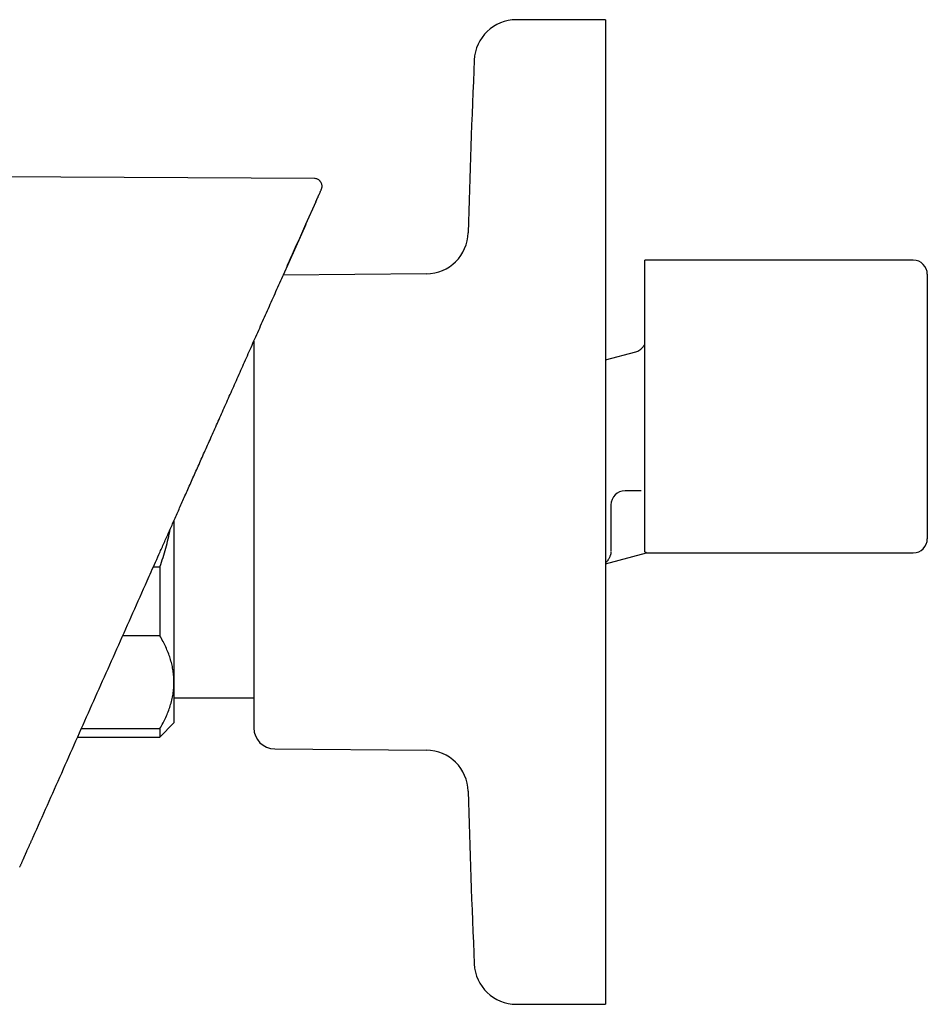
# Model space of a CAD drawing. Header units: millimetres. Extents: x 8 to 937, y 12 to 1913.
# Tile 13 of 25: x 183 to 247, y 1026 to 1096. Entities that reach past the tile are written whole.
import ezdxf

# ---------------------------------------------------------------- set-up
doc = ezdxf.new("R2010")
doc.units = ezdxf.units.MM

msp = doc.modelspace()

# ---------------------------------------------------------------- linework, layer by layer
at = {"color": 7, "linetype": 'Continuous', "lineweight": 30}
for p, q in [((224.322, 1095.708), (217.994, 1095.708)), ((224.322, 1095.708), (224.322, 1025.708)), ((203.627, 1084.416), (177.106, 1084.554)), ((203.021, 1081.16), (203.748, 1082.793)), ((203.733, 1082.788), (203.759, 1082.819)), ((203.014, 1081.144), (201.417, 1077.557)), ((246.222, 1078.608), (227.122, 1078.608)), ((227.122, 1057.868), (227.122, 1078.608)), ((211.599, 1077.645), (201.416, 1077.557)), ((247.222, 1077.608), (247.222, 1068.208)), ((224.322, 1071.519), (226.481, 1072.098)), ((247.222, 1068.208), (247.222, 1058.808)), ((226.844, 1062.216), (225.722, 1062.216)), ((224.722, 1061.216), (224.722, 1059.042)), ((193.643, 1060.097), (193.643, 1048.61)), ((224.322, 1057.025), (227.243, 1057.808)), ((224.721, 1057.853), (224.72, 1057.86)), ((224.721, 1057.852), (224.72, 1057.86)), ((227.243, 1057.808), (246.222, 1057.808)), ((192.177, 1056.804), (192.643, 1056.804)), ((192.643, 1056.804), (192.643, 1051.901)), ((192.643, 1051.901), (189.994, 1051.901)), ((193.643, 1048.61), (193.643, 1045.708)), ((193.643, 1047.488), (199.322, 1047.488)), ((187.064, 1045.318), (192.643, 1045.318)), ((192.643, 1044.708), (193.643, 1045.708)), ((192.643, 1045.318), (192.643, 1044.708)), ((186.792, 1044.708), (192.643, 1044.708)), ((200.809, 1043.865), (211.599, 1043.771)), ((217.994, 1025.708), (224.322, 1025.708))]:
    msp.add_line(p, q, dxfattribs=at)
for centre, radius, start, end in [((217.994, 1092.708), 3, 90, 177.54481), ((964.309, 1060.708), 750, 177.544811, 178.482807), ((211.573, 1080.645), 3, 270.5, 358.48281), ((246.222, 1077.608), 1, 360, 90), ((225.722, 1061.216), 1, 90, 180), ((246.222, 1058.808), 1, 270, 0), ((200.822, 1045.365), 1.5, 180, 269.5), ((211.573, 1040.771), 3, 1.51719, 89.5), ((964.309, 1060.708), 750, 181.517193, 182.455189), ((217.994, 1028.708), 3, 182.45519, 270)]:
    msp.add_arc(centre, radius, start, end, dxfattribs=at)
for points, knots in [([(204.126, 1083.642), (204.138, 1083.672), (204.159, 1083.726), (204.171, 1083.803), (204.175, 1083.865), (204.171, 1083.935), (204.155, 1084.021), (204.122, 1084.102), (204.089, 1084.161), (204.062, 1084.199), (204.033, 1084.234), (203.995, 1084.273), (203.939, 1084.319), (203.857, 1084.367), (203.75, 1084.407), (203.669, 1084.413), (203.627, 1084.416)], [0, 0, 0, 0, 0.088086, 0.160176, 0.212598, 0.258876, 0.35407, 0.450608, 0.497773, 0.540673, 0.578975, 0.622911, 0.689897, 0.778126, 0.883536, 1, 1, 1, 1]), ([(203.748, 1082.793), (203.749, 1082.795), (203.751, 1082.798), (203.753, 1082.803), (203.755, 1082.808), (203.758, 1082.814), (203.76, 1082.82), (203.763, 1082.826), (203.766, 1082.833), (203.769, 1082.84), (203.772, 1082.847), (203.776, 1082.856), (203.78, 1082.864), (203.784, 1082.873), (203.788, 1082.882), (203.792, 1082.892), (203.797, 1082.901), (203.801, 1082.912), (203.806, 1082.922), (203.811, 1082.933), (203.816, 1082.944), (203.821, 1082.956), (203.825, 1082.966), (203.83, 1082.977), (203.834, 1082.986), (203.837, 1082.993), (203.839, 1082.997), (203.839, 1082.998), (203.84, 1082.999), (203.841, 1083), (203.841, 1083.001), (203.844, 1083.008), (203.851, 1083.024), (203.866, 1083.058), (203.886, 1083.103), (203.909, 1083.154), (203.93, 1083.202), (203.951, 1083.248), (203.979, 1083.311), (204.012, 1083.386), (204.047, 1083.464), (204.079, 1083.536), (204.105, 1083.595), (204.121, 1083.631), (204.128, 1083.646), (204.126, 1083.642), (204.126, 1083.642)], [0, 0, 0, 0, 0.00182, 0.003896, 0.006227, 0.008814, 0.011657, 0.014754, 0.018108, 0.022092, 0.026385, 0.030987, 0.035899, 0.041119, 0.046649, 0.052488, 0.058636, 0.065094, 0.071861, 0.078807, 0.086052, 0.093596, 0.101437, 0.107911, 0.114574, 0.120596, 0.121395, 0.122197, 0.123001, 0.123808, 0.124618, 0.125207, 0.137244, 0.158689, 0.19683, 0.235324, 0.273838, 0.312459, 0.351092, 0.443119, 0.535159, 0.627143, 0.75036, 0.873604, 0.996874, 1, 1, 1, 1]), ([(203.735, 1082.788), (203.74, 1082.793), (203.749, 1082.8), (203.753, 1082.808), (203.754, 1082.811)], [0, 0, 0, 0, 0.5693641, 1, 1, 1, 1]), ([(191.732, 1055.804), (191.83, 1056.025), (192.03, 1056.474), (192.336, 1057.162), (192.655, 1057.877), (192.986, 1058.62), (193.328, 1059.389), (193.683, 1060.187), (194.05, 1061.011), (194.436, 1061.877), (194.84, 1062.786), (195.264, 1063.737), (195.701, 1064.718), (196.151, 1065.73), (196.614, 1066.771), (197.091, 1067.841), (197.581, 1068.942), (198.084, 1070.072), (198.601, 1071.232), (199.13, 1072.421), (199.673, 1073.64), (200.218, 1074.864), (200.764, 1076.091), (201.312, 1077.322), (201.871, 1078.578), (202.442, 1079.86), (202.827, 1080.724), (203.021, 1081.16)], [0, 0, 0, 0, 0.025979, 0.053039, 0.081181, 0.110404, 0.140708, 0.172092, 0.204557, 0.238101, 0.274401, 0.311884, 0.350552, 0.390402, 0.431435, 0.473651, 0.517048, 0.561626, 0.607384, 0.654323, 0.702442, 0.751739, 0.799298, 0.847904, 0.897557, 0.948256, 1, 1, 1, 1]), ([(199.322, 1072.852), (199.322, 1072.839), (199.322, 1072.701), (199.322, 1072.418), (199.322, 1072), (199.322, 1071.56), (199.322, 1071.103), (199.322, 1070.629), (199.322, 1070.138), (199.322, 1069.63), (199.322, 1069.139), (199.322, 1068.668), (199.322, 1068.222), (199.322, 1067.768), (199.322, 1067.305), (199.322, 1066.835), (199.322, 1066.345), (199.322, 1065.837), (199.322, 1065.31), (199.322, 1064.777), (199.322, 1064.239), (199.322, 1063.703), (199.322, 1063.142), (199.322, 1062.557), (199.322, 1061.943), (199.322, 1061.326), (199.322, 1060.739), (199.322, 1060.184), (199.322, 1059.661), (199.322, 1059.139), (199.322, 1058.619), (199.322, 1058.094), (199.322, 1057.6), (199.322, 1057.139), (199.322, 1056.716), (199.322, 1056.297), (199.322, 1055.881), (199.322, 1055.468), (199.322, 1055.003), (199.322, 1054.487), (199.322, 1053.925), (199.322, 1053.375), (199.322, 1052.836), (199.322, 1052.306), (199.322, 1051.787), (199.322, 1051.279), (199.322, 1050.788), (199.322, 1050.313), (199.322, 1049.856), (199.322, 1049.417), (199.322, 1048.998), (199.322, 1048.599), (199.322, 1048.22), (199.322, 1047.884), (199.322, 1047.588), (199.322, 1047.327), (199.322, 1047.082), (199.322, 1046.852), (199.322, 1046.638), (199.322, 1046.435), (199.322, 1046.244), (199.322, 1046.068), (199.322, 1045.911), (199.322, 1045.773), (199.322, 1045.657), (199.322, 1045.556), (199.322, 1045.472), (199.322, 1045.411), (199.322, 1045.372), (199.322, 1045.367), (199.322, 1045.365)], [0, 0, 0, 0, 0.001637, 0.018224, 0.034827, 0.051476, 0.068115, 0.084714, 0.101301, 0.117905, 0.134553, 0.148133, 0.161683, 0.175219, 0.188757, 0.202312, 0.2159, 0.230495, 0.245061, 0.259615, 0.274178, 0.288767, 0.302841, 0.319042, 0.335226, 0.35142, 0.36765, 0.381416, 0.395157, 0.408889, 0.422627, 0.43639, 0.450701, 0.462154, 0.473594, 0.48503, 0.49647, 0.507925, 0.519403, 0.535695, 0.551948, 0.56819, 0.584448, 0.600748, 0.617388, 0.633987, 0.650574, 0.667177, 0.683826, 0.700465, 0.717064, 0.733651, 0.750254, 0.766903, 0.780482, 0.794033, 0.807569, 0.821107, 0.834662, 0.848249, 0.862845, 0.877411, 0.891965, 0.906527, 0.921117, 0.935191, 0.951392, 0.967576, 0.98377, 1, 1, 1, 1]), ([(226.481, 1072.098), (226.533, 1072.114), (226.637, 1072.147), (226.78, 1072.229), (226.908, 1072.33), (227.029, 1072.461), (227.089, 1072.568), (227.122, 1072.628)], [0, 0, 0, 0, 0.190721, 0.381442, 0.572163, 0.762884, 1, 1, 1, 1]), ([(226.878, 1062.216), (226.876, 1062.216), (226.864, 1062.216), (226.853, 1062.216), (226.844, 1062.216)], [0, 0, 0, 0, 0.216962, 1, 1, 1, 1]), ([(226.878, 1062.216), (226.878, 1062.216), (226.878, 1062.215), (226.878, 1062.215), (226.879, 1062.215)], [0, 0, 0, 0, 0.436308, 1, 1, 1, 1]), ([(226.879, 1062.216), (226.879, 1062.216), (226.879, 1062.215), (226.879, 1062.215), (226.879, 1062.215)], [0, 0, 0, 0, 0.457258, 1, 1, 1, 1]), ([(192.643, 1056.804), (192.718, 1057.023), (192.867, 1057.462), (193.061, 1058.131), (193.234, 1058.805), (193.325, 1059.259), (193.371, 1059.485)], [0, 0, 0, 0, 0.249979, 0.49995, 0.751283, 1, 1, 1, 1]), ([(224.722, 1059.042), (224.722, 1058.981), (224.722, 1058.859), (224.722, 1058.678), (224.722, 1058.504), (224.722, 1058.334), (224.722, 1058.174), (224.722, 1058.026), (224.722, 1057.942), (224.722, 1057.9)], [0, 0, 0, 0, 0.1403731, 0.2806938, 0.4209123, 0.5609899, 0.7075462, 0.8538878, 1, 1, 1, 1]), ([(224.705, 1057.724), (224.704, 1057.713), (224.698, 1057.672), (224.686, 1057.635), (224.677, 1057.608)], [0, 0, 0, 0, 0.263684, 1, 1, 1, 1]), ([(224.718, 1057.855), (224.717, 1057.816), (224.713, 1057.738), (224.692, 1057.666), (224.681, 1057.629)], [0, 0, 0, 0, 0.499057, 1, 1, 1, 1]), ([(224.719, 1057.84), (224.718, 1057.825), (224.718, 1057.797), (224.713, 1057.771), (224.71, 1057.758)], [0, 0, 0, 0, 0.513023, 1, 1, 1, 1]), ([(227.243, 1057.809), (227.243, 1057.809), (227.248, 1057.806), (227.229, 1057.815), (227.19, 1057.835), (227.145, 1057.857), (227.122, 1057.868)], [0, 0, 0, 0, 0.037063, 0.39113, 0.694738, 1, 1, 1, 1]), ([(224.53, 1057.311), (224.52, 1057.297), (224.485, 1057.251), (224.418, 1057.177), (224.355, 1057.127), (224.322, 1057.101)], [0, 0, 0, 0, 0.173469, 0.572432, 1, 1, 1, 1]), ([(224.531, 1057.312), (224.547, 1057.335), (224.578, 1057.38), (224.619, 1057.456), (224.657, 1057.539), (224.676, 1057.602), (224.686, 1057.634)], [0, 0, 0, 0, 0.252855, 0.501469, 0.749138, 1, 1, 1, 1]), ([(183.622, 1037.589), (184.3, 1039.111), (185.654, 1042.152), (187.683, 1046.709), (189.709, 1051.26), (191.058, 1054.29), (191.732, 1055.804)], [0, 0, 0, 0, 0.250197, 0.500258, 0.75019, 1, 1, 1, 1]), ([(193.643, 1048.61), (193.643, 1048.645), (193.642, 1048.814), (193.624, 1049.115), (193.57, 1049.515), (193.487, 1049.913), (193.374, 1050.313), (193.232, 1050.713), (193.061, 1051.113), (192.867, 1051.51), (192.718, 1051.771), (192.643, 1051.901)], [0, 0, 0, 0, 0.031426, 0.150353, 0.269282, 0.389133, 0.508986, 0.631385, 0.753788, 0.876892, 1, 1, 1, 1]), ([(192.643, 1045.318), (192.718, 1045.449), (192.867, 1045.71), (193.062, 1046.108), (193.233, 1046.51), (193.378, 1046.919), (193.494, 1047.335), (193.579, 1047.757), (193.633, 1048.182), (193.64, 1048.467), (193.643, 1048.61)], [0, 0, 0, 0, 0.1229729, 0.2459423, 0.3695815, 0.4932168, 0.6193748, 0.7455295, 0.8727654, 1, 1, 1, 1]), ([(182.669, 1035.448), (182.681, 1035.475), (182.705, 1035.528), (182.74, 1035.608), (182.775, 1035.686), (182.809, 1035.762), (182.842, 1035.837), (182.875, 1035.91), (182.906, 1035.981), (182.937, 1036.051), (182.968, 1036.119), (182.998, 1036.187), (183.027, 1036.252), (183.056, 1036.317), (183.077, 1036.365), (183.091, 1036.396), (183.098, 1036.412), (183.105, 1036.427), (183.112, 1036.443), (183.119, 1036.459), (183.127, 1036.477), (183.141, 1036.508), (183.161, 1036.553), (183.192, 1036.623), (183.229, 1036.706), (183.272, 1036.802), (183.314, 1036.896), (183.355, 1036.99), (183.396, 1037.082), (183.436, 1037.171), (183.475, 1037.258), (183.512, 1037.342), (183.549, 1037.425), (183.586, 1037.507), (183.61, 1037.562), (183.622, 1037.589)], [0, 0, 0, 0, 0.040672, 0.080505, 0.1195, 0.157657, 0.194975, 0.230811, 0.265837, 0.300055, 0.333465, 0.366065, 0.397857, 0.42884, 0.459014, 0.466473, 0.473881, 0.481239, 0.488545, 0.4958, 0.504119, 0.513948, 0.540764, 0.567266, 0.612164, 0.656134, 0.699174, 0.741287, 0.782471, 0.822727, 0.859832, 0.896112, 0.931566, 0.966196, 1, 1, 1, 1])]:
    msp.add_open_spline(points, degree=3, knots=knots, dxfattribs=at)

doc.saveas('drawing.dxf')
